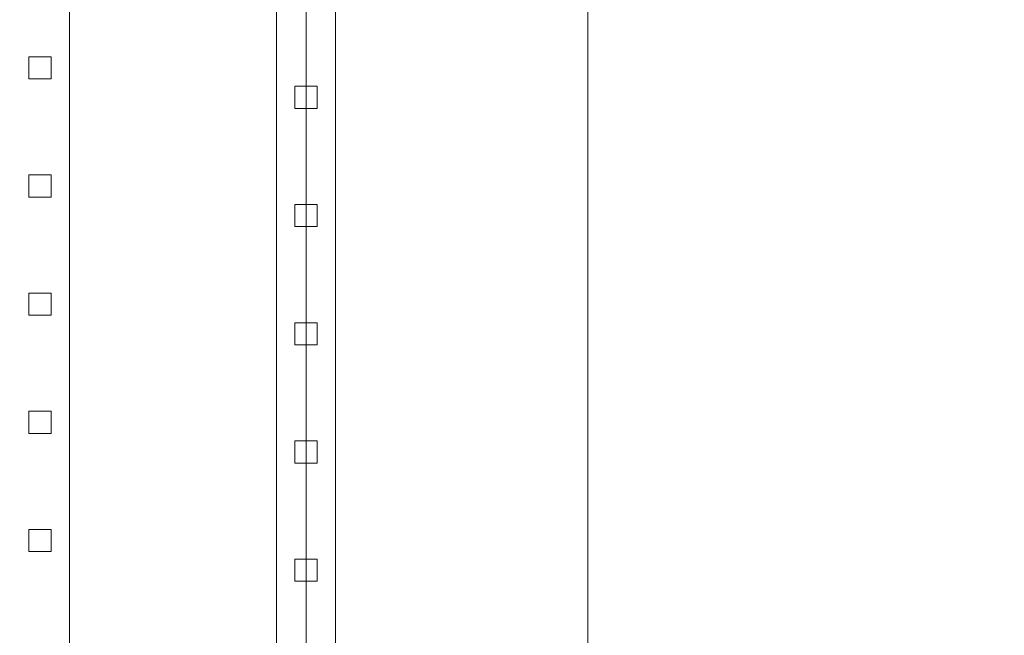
# Model space of a CAD drawing. Header units: inches. Extents: x -774 to 289, y -440 to 407.
# Tile 111 of 256: x -114 to -81, y 75 to 96. Entities that reach past the tile are written whole.
import ezdxf

# ---------------------------------------------------------------- set-up
doc = ezdxf.new("R2010")
doc.units = ezdxf.units.IN
doc.header["$MEASUREMENT"] = 0
for name, color, linetype, lineweight in [('A-FLOR', 192, 'Continuous', 13), ('A-FLOR-HRAL', 11, 'Continuous', 9), ('A-ROOF', 132, 'Continuous', 13), ('S-STRS', 31, 'Continuous', 9)]:
    doc.layers.add(name, color=color, linetype=linetype, lineweight=lineweight)

# ---------------------------------------------------------------- blocks, each defined once
blk = doc.blocks.new('Assembled Stair - ___-313828-_3D_')
at = {"layer": 'S-STRS'}
mesh = blk.add_polyface(dxfattribs=at)
corners = [(-114.555, -13.356, 8.351), (-112.555, -13.356, 8.351), (-112.555, 173.644, 121.684), (-114.555, 173.644, 121.684)]
mesh.append_faces([[corners[k] for k in face] for face in [(0, 1, 2, 3)]])
mesh = blk.add_polyface(dxfattribs=at)
corners = [(-114.555, -3.983), (-114.555, 173.644, 107.652), (-112.555, 173.644, 107.652), (-112.555, -3.983)]
mesh.append_faces([[corners[k] for k in face] for face in [(3, 0, 1, 2)]])
mesh = blk.add_polyface(dxfattribs=at)
corners = [(-112.555, -13.356, 8.351), (-112.555, -13.356), (-112.555, -3.983), (-112.555, 173.644, 107.652), (-112.555, 173.644, 121.684)]
mesh.append_faces([[corners[k] for k in face] for face in [(0, 1, 2), (3, 4, 0, 2)]], dxfattribs={"vtx2": -1})
blk = doc.blocks.new('Railing - 3_4_-314530-_3D_')
at = {"layer": 'A-FLOR-HRAL'}
mesh = blk.add_polyface(dxfattribs=at)
corners = [(-0.375, 0.375, 31.75), (0.375, 0.375, 31.75), (0.375, 0.375, -0.227), (-0.375, 0.375, -0.227)]
mesh.append_faces([[corners[k] for k in face] for face in [(0, 1, 2, 3)]])
mesh = blk.add_polyface(dxfattribs=at)
corners = [(-0.375, -0.375, 32.204), (-0.375, 0.375, 31.75), (-0.375, 0.375, -0.227), (-0.375, -0.375, 0.227)]
mesh.append_faces([[corners[k] for k in face] for face in [(3, 0, 1, 2)]])
mesh = blk.add_polyface(dxfattribs=at)
corners = [(0.375, 0.375, 31.75), (-0.375, 0.375, 31.75), (-0.375, -0.375, 32.204), (0.375, -0.375, 32.204)]
mesh.append_faces([[corners[k] for k in face] for face in [(2, 3, 0, 1)]])
mesh = blk.add_polyface(dxfattribs=at)
corners = [(-0.375, 0.375, -0.227), (0.375, 0.375, -0.227), (0.375, -0.375, 0.227), (-0.375, -0.375, 0.227)]
mesh.append_faces([[corners[k] for k in face] for face in [(1, 2, 3, 0)]])
mesh = blk.add_polyface(dxfattribs=at)
corners = [(0.375, 0.375, 31.75), (0.375, -0.375, 32.204), (0.375, -0.375, 0.227), (0.375, 0.375, -0.227)]
mesh.append_faces([[corners[k] for k in face] for face in [(0, 1, 2, 3)]])
mesh = blk.add_polyface(dxfattribs=at)
corners = [(0.375, -0.375, 32.204), (-0.375, -0.375, 32.204), (-0.375, -0.375, 0.227), (0.375, -0.375, 0.227)]
mesh.append_faces([[corners[k] for k in face] for face in [(0, 1, 2, 3)]])
blk = doc.blocks.new('Railing - Railing-313845-_3D_')
at = {"extrusion": (0, 0, -1), "zscale": -1, "rotation": 180}
for p in [(113.555, 94.644, -73.806), (113.555, 90.644, -71.381), (113.555, 86.644, -68.957), (113.555, 82.644, -66.533), (113.555, 78.644, -64.109)]:
    blk.add_blockref('Railing - 3_4_-314530-_3D_', p, dxfattribs=at)
blk = doc.blocks.new('Top Rail Type - Top Rail_Internal_-313894-_3D_')
at = {"layer": 'A-FLOR-HRAL'}
mesh = blk.add_polyface(dxfattribs=at)
corners = [(-112.555, -13.356, 40.328), (-114.555, -13.356, 40.328), (-114.555, 173.644, 153.661), (-112.555, 173.644, 153.661)]
mesh.append_faces([[corners[k] for k in face] for face in [(0, 1, 2, 3)]])
mesh = blk.add_polyface(dxfattribs=at)
corners = [(-114.555, -13.356, 42.667), (-112.555, -13.356, 42.667), (-112.555, 173.644, 156), (-114.555, 173.644, 156)]
mesh.append_faces([[corners[k] for k in face] for face in [(0, 1, 2, 3)]])
mesh = blk.add_polyface(dxfattribs=at)
corners = [(-112.555, -13.356, 42.667), (-112.555, -13.356, 40.328), (-112.555, 173.644, 153.661), (-112.555, 173.644, 156)]
mesh.append_faces([[corners[k] for k in face] for face in [(0, 1, 2, 3)]])
blk = doc.blocks.new('Railing - 3_4_-314419-_3D_')
at = {"layer": 'A-FLOR-HRAL'}
mesh = blk.add_polyface(dxfattribs=at)
corners = [(-0.375, 0.375, 34), (0.375, 0.375, 34), (0.375, 0.375), (-0.375, 0.375)]
mesh.append_faces([[corners[k] for k in face] for face in [(0, 1, 2, 3)]])
mesh = blk.add_polyface(dxfattribs=at)
corners = [(-0.375, -0.375, 34), (-0.375, 0.375, 34), (-0.375, 0.375), (-0.375, -0.375)]
mesh.append_faces([[corners[k] for k in face] for face in [(3, 0, 1, 2)]])
mesh = blk.add_polyface(dxfattribs=at)
corners = [(0.375, 0.375, 34), (-0.375, 0.375, 34), (-0.375, -0.375, 34), (0.375, -0.375, 34)]
mesh.append_faces([[corners[k] for k in face] for face in [(2, 3, 0, 1)]])
mesh = blk.add_polyface(dxfattribs=at)
corners = [(-0.375, 0.375), (0.375, 0.375), (0.375, -0.375), (-0.375, -0.375)]
mesh.append_faces([[corners[k] for k in face] for face in [(0, 1, 2, 3)]])
mesh = blk.add_polyface(dxfattribs=at)
corners = [(0.375, 0.375, 34), (0.375, -0.375, 34), (0.375, -0.375), (0.375, 0.375)]
mesh.append_faces([[corners[k] for k in face] for face in [(3, 0, 1, 2)]])
mesh = blk.add_polyface(dxfattribs=at)
corners = [(0.375, -0.375, 34), (-0.375, -0.375, 34), (-0.375, -0.375), (0.375, -0.375)]
mesh.append_faces([[corners[k] for k in face] for face in [(3, 0, 1, 2)]])
blk = doc.blocks.new('Railing - Railing-314164-_3D_')
for p in [(-104.555, 93.644, 120), (-104.555, 89.644, 120), (-104.555, 85.644, 120), (-104.555, 81.644, 120), (-104.555, 77.644, 120)]:
    blk.add_blockref('Railing - 3_4_-314419-_3D_', p)
blk = doc.blocks.new('Top Rail Type - Top Rail_Internal_-314421-_3D_')
at = {"layer": 'A-FLOR-HRAL'}
mesh = blk.add_polyface(dxfattribs=at)
corners = [(-105.555, 172.644, 154), (-103.555, 174.644, 154), (-103.555, -14.356, 154), (-105.555, -12.356, 154)]
mesh.append_faces([[corners[k] for k in face] for face in [(0, 1, 2, 3)]])
mesh = blk.add_polyface(dxfattribs=at)
corners = [(-103.555, 174.644, 156), (-105.555, 172.644, 156), (-105.555, -12.356, 156), (-103.555, -14.356, 156)]
mesh.append_faces([[corners[k] for k in face] for face in [(0, 1, 2, 3)]])
mesh = blk.add_polyface(dxfattribs=at)
corners = [(-103.555, 174.644, 154), (-103.555, 174.644, 156), (-103.555, -14.356, 156), (-103.555, -14.356, 154)]
mesh.append_faces([[corners[k] for k in face] for face in [(0, 1, 2, 3)]])
mesh = blk.add_polyface(dxfattribs=at)
corners = [(-105.555, 172.644, 156), (-105.555, 172.644, 154), (-105.555, -12.356, 154), (-105.555, -12.356, 156)]
mesh.append_faces([[corners[k] for k in face] for face in [(0, 1, 2, 3)]])

msp = doc.modelspace()

# ---------------------------------------------------------------- block references
at = {"layer": 'A-FLOR-HRAL'}
for name in ['Top Rail Type - Top Rail_Internal_-314421-_3D_', 'Railing - Railing-314164-_3D_', 'Top Rail Type - Top Rail_Internal_-313894-_3D_', 'Railing - Railing-313845-_3D_']:
    msp.add_blockref(name, (0, 0), dxfattribs=at)
at = {"layer": 'S-STRS'}
msp.add_blockref('Assembled Stair - ___-313828-_3D_', (0, 0), dxfattribs=at)

# ---------------------------------------------------------------- meshes
at = {"layer": 'A-FLOR'}
mesh = msp.add_polyface(dxfattribs=at)
corners = [(135.445, 302.644, -12), (135.445, -125.356, -12), (-160.555, -125.356, -12), (-160.555, 302.644, -12)]
mesh.append_faces([[corners[k] for k in face] for face in [(2, 3, 0, 1)]])
mesh = msp.add_polyface(dxfattribs=at)
corners = [(135.445, 302.644), (-160.555, 302.644), (-160.555, -125.356), (135.445, -125.356)]
mesh.append_faces([[corners[k] for k in face] for face in [(2, 3, 0, 1)]])
mesh = msp.add_polyface(dxfattribs=at)
corners = [(127.445, 294.644, 109.25), (127.445, -117.356, 109.25), (-152.555, -117.356, 109.25), (-152.555, -13.356, 109.25), (-104.555, -13.356, 109.25), (-104.555, 173.644, 109.25), (-152.555, 173.644, 109.25), (-152.555, 294.644, 109.25)]
mesh.append_faces([[corners[k] for k in face] for face in [(4, 1, 2, 3)]], dxfattribs={"vtx0": -1})
mesh.append_faces([[corners[k] for k in face] for face in [(1, 4, 5)]], dxfattribs={"vtx0": -1, "vtx2": -1})
mesh.append_faces([[corners[k] for k in face] for face in [(5, 7, 0, 1)]], dxfattribs={"vtx0": -1, "vtx3": -1})
mesh.append_faces([[corners[k] for k in face] for face in [(6, 7, 5)]], dxfattribs={"vtx1": -1})
mesh = msp.add_polyface(dxfattribs=at)
corners = [(127.445, -117.356, 120), (127.445, 294.644, 120), (-152.555, 294.644, 120), (-152.555, 173.644, 120), (-104.555, 173.644, 120), (-104.555, -13.356, 120), (-152.555, -13.356, 120), (-152.555, -117.356, 120)]
mesh.append_faces([[corners[k] for k in face] for face in [(5, 0, 4)]], dxfattribs={"vtx0": -1, "vtx1": -1})
mesh.append_faces([[corners[k] for k in face] for face in [(7, 0, 5, 6)]], dxfattribs={"vtx1": -1})
mesh.append_faces([[corners[k] for k in face] for face in [(1, 2, 4, 0)]], dxfattribs={"vtx1": -1, "vtx2": -1})
mesh.append_faces([[corners[k] for k in face] for face in [(2, 3, 4)]], dxfattribs={"vtx2": -1})
mesh = msp.add_polyface(dxfattribs=at)
corners = [(-104.555, 173.644, 120), (-104.555, 173.644, 109.25), (-104.555, -13.356, 109.25), (-104.555, -13.356, 120)]
mesh.append_faces([[corners[k] for k in face] for face in [(2, 3, 0, 1)]])
at = {"layer": 'A-ROOF'}
mesh = msp.add_polyface(dxfattribs=at)
corners = [(-95.024, 314.644, 277.416), (-129.385, 314.644, 260.236), (-129.385, -137.356, 260.236), (-95.024, -137.356, 277.416), (-12.555, -137.356, 318.651), (-12.555, 314.644, 318.651)]
mesh.append_faces([[corners[k] for k in face] for face in [(4, 5, 0, 3)]], dxfattribs={"vtx2": -1})
mesh.append_faces([[corners[k] for k in face] for face in [(0, 1, 2, 3)]], dxfattribs={"vtx3": -1})
mesh = msp.add_polyface(dxfattribs=at)
corners = [(-119.938, 314.644, 251.543), (-95.024, 314.644, 264), (-12.555, 314.644, 305.234), (-12.555, -137.356, 305.234), (-95.024, -137.356, 264), (-119.938, -137.356, 251.543)]
mesh.append_faces([[corners[k] for k in face] for face in [(5, 0, 1, 4)]], dxfattribs={"vtx2": -1})
mesh.append_faces([[corners[k] for k in face] for face in [(1, 2, 3, 4)]], dxfattribs={"vtx3": -1})
at = {"layer": 'S-STRS'}
mesh = msp.add_polyface(dxfattribs=at)
corners = [(-114.555, -13.356, 8.351), (-112.555, -13.356, 8.351), (-112.555, 173.644, 121.684), (-114.555, 173.644, 121.684)]
mesh.append_faces([[corners[k] for k in face] for face in [(0, 1, 2, 3)]])
mesh = msp.add_polyface(dxfattribs=at)
corners = [(-114.555, -3.983), (-114.555, 173.644, 107.652), (-112.555, 173.644, 107.652), (-112.555, -3.983)]
mesh.append_faces([[corners[k] for k in face] for face in [(3, 0, 1, 2)]])
mesh = msp.add_polyface(dxfattribs=at)
corners = [(-112.555, -13.356, 8.351), (-112.555, -13.356), (-112.555, -3.983), (-112.555, 173.644, 107.652), (-112.555, 173.644, 121.684)]
mesh.append_faces([[corners[k] for k in face] for face in [(0, 1, 2), (3, 4, 0, 2)]], dxfattribs={"vtx2": -1})

doc.saveas('drawing.dxf')
